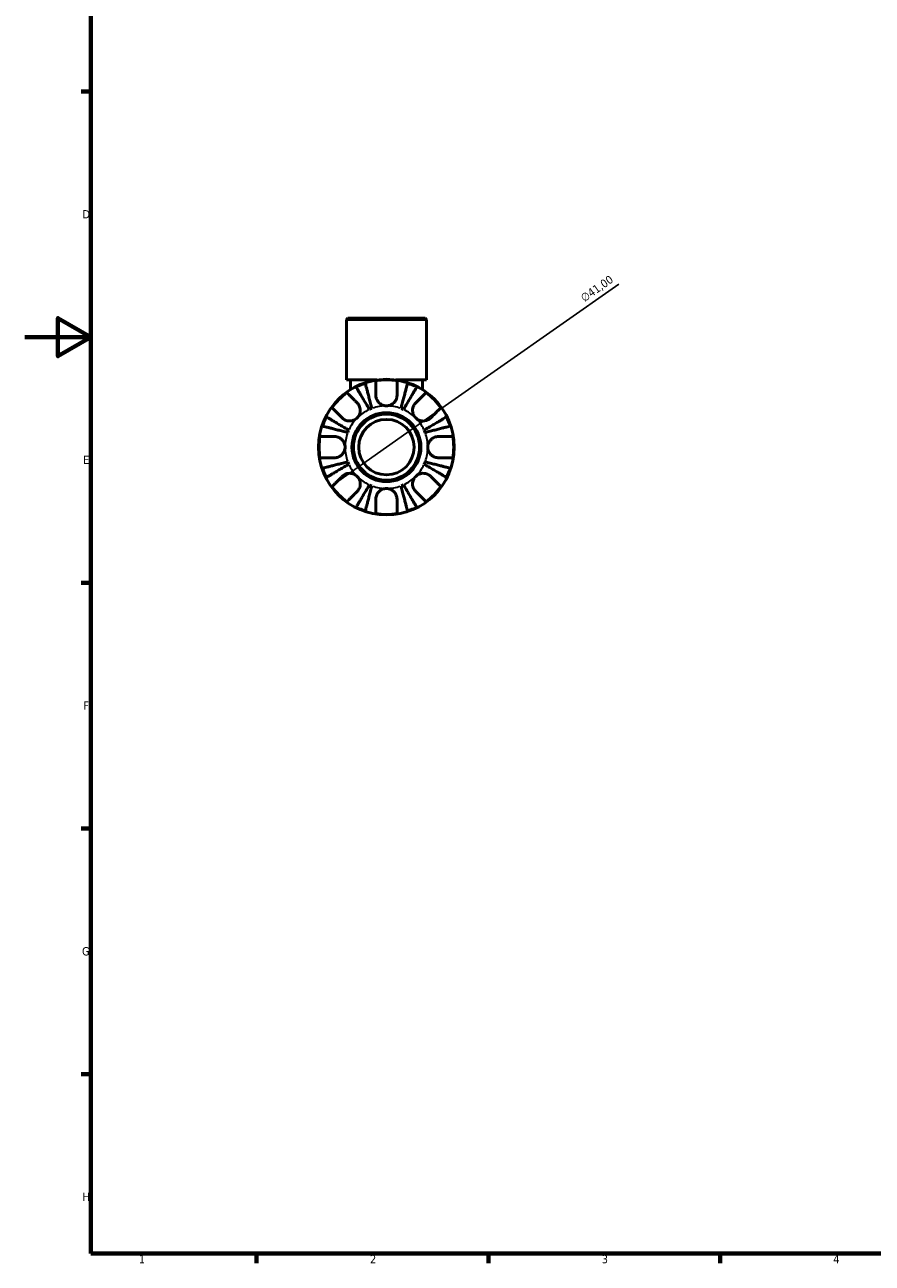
# Model space of a CAD drawing. Header units: millimetres. Extents: x 0 to 902, y 0 to 783.
# Tile 1 of 6: x 0 to 256, y 17 to 391. Entities that reach past the tile are written whole.
import ezdxf

# ---------------------------------------------------------------- set-up
doc = ezdxf.new("R2010")
doc.units = ezdxf.units.MM
for name, color, linetype, lineweight in [('Border (ISO)', 7, 'Continuous', 70), ('Dimension (ISO)', 7, 'Continuous', 25), ('Visible (ISO)', 7, 'Continuous', 50), ('Visible Narrow (ISO)', 7, 'Continuous', 35)]:
    doc.layers.add(name, color=color, linetype=linetype, lineweight=lineweight)
doc.styles.add('Note Text (ISO)', font='tahoma.ttf')
doc.dimstyles.new('Default (ISO)', dxfattribs={"dimtxt": 2.5, "dimasz": 2.5, "dimexe": 3.175, "dimexo": 0, "dimgap": 0.762, "dimtad": 1, "dimrnd": 1e-08, "dimzin": 0, "dimtxsty": 'Note Text (ISO)', "dimcen": 0.09, "dimdle": 10, "dimclrd": 256, "dimclre": 256, "dimclrt": 232, "dimazin": 0, "dimtfac": 1.40208, "dimtmove": 0, "dimatfit": 3, "dimfxl": 1, "dimtolj": 1, "dimtzin": 0, "dimlwd": -1, "dimlwe": -1, "dimarcsym": 0})

# ---------------------------------------------------------------- blocks, each defined once
blk = doc.blocks.new('Borders Default Border')
at = {"layer": 'Border (ISO)'}
for p, q in [((20, 371.25), (17.1, 371.25)), ((20, 222.75), (17.1, 222.75)), ((20, 148.5), (17.1, 148.5)), ((20, 74.25), (17.1, 74.25)), ((70.08, 20), (70.08, 17.1)), ((140.17, 20), (140.17, 17.1)), ((210.25, 20), (210.25, 17.1))]:
    blk.add_line(p, q, dxfattribs=at)
at = {"layer": 'Border (ISO)', "flags": 128}
for points in [[(20, 20), (20, 574), (821, 574), (821, 20), (20, 20)], [(0, 297), (20, 297), (10, 302.77), (10, 291.23), (20, 297)]]:
    blk.add_lwpolyline(points, dxfattribs=at)
at = {"layer": 'Border (ISO)', "color": 232, "true_color": 0xca0064, "char_height": 2.5, "attachment_point": 7, "style": 'Note Text (ISO)'}
for s, insert in [('D', (17.43, 332.88)), ('E', (17.64, 258.63)), ('F', (17.7, 184.38)), ('G', (17.31, 110.08)), ('H', (17.44, 35.88)), ('1', (34.48, 17.1)), ('2', (104.37, 17.1)), ('3', (174.43, 17.05)), ('4', (244.42, 17.1))]:
    blk.add_mtext(s, dxfattribs=dict(at, insert=insert))
blk = doc.blocks.new('*D14')
at = {"layer": 'Defpoints', "color": 0, "transparency": 16777216}
for p in [(126.11, 275.52), (92.55, 251.97)]:
    blk.add_point(p, dxfattribs=at)
at = {"layer": 'Dimension (ISO)', "transparency": 16777216}
for p, q in [((126.11, 275.52), (179.61, 313.05)), ((94.6, 253.4), (124.07, 274.08))]:
    blk.add_line(p, q, dxfattribs=at)
for points in [[(123.83, 274.42), (124.3, 273.74), (126.11, 275.52)], [(94.36, 253.74), (94.84, 253.06), (92.55, 251.97)]]:
    blk.add_solid(points, dxfattribs=at)
at = {"layer": 'Dimension (ISO)', "color": 232, "true_color": 0xca0064, "transparency": 16777216, "insert": (167.71, 309.56), "char_height": 2.5, "attachment_point": 1, "rotation": 35.0563, "style": 'Note Text (ISO)'}
blk.add_mtext('\\A1;∅41,00', dxfattribs=at)

msp = doc.modelspace()

# ---------------------------------------------------------------- linework, layer by layer
at = {"layer": 'Visible (ISO)'}
for p, q in [((97.6306, 302.7413), (97.2206, 302.3313)), ((121.4409, 302.3313), (97.2206, 302.3313)), ((97.2206, 284.0413), (97.2206, 302.3313)), ((97.6306, 302.7413), (121.0309, 302.7413)), ((121.0309, 302.7413), (121.4409, 302.3313)), ((121.4409, 284.0413), (121.4409, 302.3313)), ((106.4741, 284.0413), (97.2206, 284.0413)), ((98.4316, 284.0413), (98.4316, 281.1039)), ((121.4409, 284.0413), (112.1873, 284.0413)), ((120.2298, 284.0413), (120.2298, 281.1039))]:
    msp.add_line(p, q, dxfattribs=at)
for radius in [20.5, 10.41, 10, 8.384]:
    msp.add_circle((109.3307, 263.7413), radius, dxfattribs=at)
for radius, start, end in [(20.3384, 108.285213, 116.714787), (20.3384, 80.947576, 99.052424), (20.3384, 63.285213, 71.714787), (20.3384, 125.947576, 144.052424), (20.3384, 35.947576, 54.052424), (12.5, 110.666222, 114.333778), (12.5, 65.666222, 69.333778), (20.3384, 153.285213, 161.714787), (20.3384, 18.285213, 26.714787), (20.3384, 170.947576, 189.052424), (12.5, 155.666222, 159.333778), (12.5, 20.666222, 24.333778), (20.3384, 350.947576, 9.052424), (12.5, 200.666222, 204.333778), (12.5, 335.666222, 339.333778), (20.3384, 198.285213, 206.714787), (20.3384, 333.285213, 341.714787), (20.3384, 215.947576, 234.052424), (12.5, 245.666222, 249.333778), (12.5, 290.666222, 294.333778), (20.3384, 305.947576, 324.052424), (20.3384, 243.285213, 251.714787), (20.3384, 260.947576, 279.052424), (20.3384, 288.285213, 296.714787)]:
    msp.add_arc((109.3307, 263.7413), radius, start, end, dxfattribs=at)
for points, knots in [([(104.1801, 275.1308), (103.928, 275.5588), (103.6526, 276.0262), (103.1133, 276.9418), (102.8494, 277.3899), (102.3844, 278.1793), (102.1404, 278.5935), (101.6848, 279.3669), (101.4732, 279.7261), (101.1182, 280.3288), (100.942, 280.6279), (100.6382, 281.1438), (100.5105, 281.3605), (100.3211, 281.682), (100.2409, 281.8182), (100.1876, 281.9086)], [3.57273175, 3.57273175, 3.57273175, 3.57273175, 3.72174497, 3.72174497, 3.8707582, 3.8707582, 4.01918305, 4.01918305, 4.16760789, 4.16760789, 4.31572262, 4.31572262, 4.46383734, 4.46383734, 4.60796954, 4.60796954, 4.60796954, 4.60796954]), ([(102.9496, 283.0527), (102.9759, 282.9511), (103.0154, 282.7981), (103.1089, 282.4368), (103.1719, 282.1932), (103.3218, 281.6136), (103.4087, 281.2775), (103.5838, 280.6004), (103.6882, 280.1968), (103.9129, 279.3278), (104.0333, 278.8623), (104.2627, 277.9753), (104.3929, 277.4718), (104.659, 276.4431), (104.7948, 275.9178), (104.9192, 275.4369)], [0.15177306, 0.15177306, 0.15177306, 0.15177306, 0.29590525, 0.29590525, 0.44401998, 0.44401998, 0.5921347, 0.5921347, 0.74055955, 0.74055955, 0.88898439, 0.88898439, 1.03799762, 1.03799762, 1.18701084, 1.18701084, 1.18701084, 1.18701084]), ([(106.1307, 279.4413), (106.1307, 279.7656), (106.1307, 280.0925), (106.1307, 280.8594), (106.1307, 281.2821), (106.1307, 281.9876), (106.1307, 282.3363), (106.1307, 282.9379), (106.1307, 283.1909), (106.1307, 283.5639), (106.1307, 283.7213), (106.1307, 283.8263)], [4.032175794, 4.032175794, 4.032175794, 4.032175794, 4.135130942, 4.135130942, 4.285120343, 4.285120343, 4.433314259, 4.433314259, 4.581508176, 4.581508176, 4.724256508, 4.724256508, 4.724256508, 4.724256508]), ([(112.5307, 283.8263), (112.5307, 283.7213), (112.5307, 283.5639), (112.5307, 283.1909), (112.5307, 282.9379), (112.5307, 282.3363), (112.5307, 281.9876), (112.5307, 281.2821), (112.5307, 280.8594), (112.5307, 280.0925), (112.5307, 279.7656), (112.5307, 279.4413)], [0.151783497, 0.151783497, 0.151783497, 0.151783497, 0.29453183, 0.29453183, 0.442725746, 0.442725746, 0.590919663, 0.590919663, 0.740909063, 0.740909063, 0.843864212, 0.843864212, 0.843864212, 0.843864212]), ([(113.7423, 275.4369), (113.8666, 275.9178), (114.0025, 276.4431), (114.2685, 277.4718), (114.3987, 277.9753), (114.6281, 278.8623), (114.7485, 279.3278), (114.9732, 280.1968), (115.0776, 280.6004), (115.2527, 281.2775), (115.3396, 281.6136), (115.4896, 282.1932), (115.5525, 282.4368), (115.646, 282.7981), (115.6855, 282.9511), (115.7118, 283.0527)], [3.57273175, 3.57273175, 3.57273175, 3.57273175, 3.72174497, 3.72174497, 3.8707582, 3.8707582, 4.01918305, 4.01918305, 4.16760789, 4.16760789, 4.31572262, 4.31572262, 4.46383734, 4.46383734, 4.60796954, 4.60796954, 4.60796954, 4.60796954]), ([(118.4738, 281.9086), (118.4205, 281.8182), (118.3403, 281.682), (118.151, 281.3605), (118.0233, 281.1438), (117.7194, 280.6279), (117.5432, 280.3288), (117.1882, 279.7261), (116.9766, 279.3669), (116.5211, 278.5935), (116.2771, 278.1793), (115.812, 277.3899), (115.5481, 276.9418), (115.0088, 276.0262), (114.7335, 275.5588), (114.4814, 275.1308)], [0.15177306, 0.15177306, 0.15177306, 0.15177306, 0.29590525, 0.29590525, 0.44401998, 0.44401998, 0.5921347, 0.5921347, 0.74055955, 0.74055955, 0.88898439, 0.88898439, 1.03799762, 1.03799762, 1.18701084, 1.18701084, 1.18701084, 1.18701084]), ([(97.3912, 280.2063), (97.4654, 280.1321), (97.5767, 280.0207), (97.8405, 279.757), (98.0194, 279.5781), (98.4448, 279.1527), (98.6914, 278.9061), (99.1903, 278.4072), (99.4891, 278.1084), (100.0314, 277.5661), (100.2625, 277.3349), (100.4919, 277.1056)], [0.151783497, 0.151783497, 0.151783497, 0.151783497, 0.29453183, 0.29453183, 0.442725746, 0.442725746, 0.590919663, 0.590919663, 0.740909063, 0.740909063, 0.843864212, 0.843864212, 0.843864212, 0.843864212]), ([(100.4919, 277.1056), (100.5914, 277.0061), (100.6854, 276.8989), (100.8973, 276.6213), (101.0077, 276.4443), (101.1923, 276.0686), (101.2665, 275.8722), (101.3957, 275.3876), (101.4326, 275.0971), (101.4238, 274.3989), (101.3423, 273.9987), (101.027, 273.2336), (100.7906, 272.8789), (100.4919, 272.5801)], [-0.51605321, -0.51605321, -0.51605321, -0.51605321, -0.469273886, -0.469273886, -0.40272959, -0.40272959, -0.337544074, -0.337544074, -0.24860938, -0.24860938, -0.126741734, -0.126741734, 0, 0, 0, 0]), ([(109.3307, 276.2413), (109.0987, 276.2413), (108.8674, 276.2665), (108.3936, 276.3711), (108.1534, 276.4549), (107.5561, 276.7469), (107.2259, 276.9965), (106.7684, 277.5048), (106.6135, 277.7297), (106.4087, 278.125), (106.3418, 278.2855), (106.2387, 278.6015), (106.201, 278.7559), (106.1451, 279.0884), (106.1307, 279.2659), (106.1307, 279.4413)], [0, 0, 0, 0, 0.069604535, 0.069604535, 0.145595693, 0.145595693, 0.268849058, 0.268849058, 0.351684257, 0.351684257, 0.405512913, 0.405512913, 0.455712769, 0.455712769, 0.513330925, 0.513330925, 0.513330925, 0.513330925]), ([(112.5307, 279.4413), (112.5307, 279.4079), (112.5302, 279.3743), (112.5234, 279.1599), (112.5024, 278.977), (112.4331, 278.6418), (112.3902, 278.4901), (112.2719, 278.1673), (112.193, 277.998), (111.9442, 277.5695), (111.7517, 277.3254), (111.2437, 276.8474), (110.9174, 276.6355), (110.1713, 276.3251), (109.7535, 276.2413), (109.3307, 276.2413)], [-0.519418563, -0.519418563, -0.519418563, -0.519418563, -0.508141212, -0.508141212, -0.447461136, -0.447461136, -0.396897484, -0.396897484, -0.338429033, -0.338429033, -0.243442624, -0.243442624, -0.126837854, -0.126837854, 0, 0, 0, 0]), ([(118.1695, 272.5801), (118.022, 272.7277), (117.8892, 272.8893), (117.6492, 273.2479), (117.545, 273.4454), (117.3347, 273.9697), (117.2594, 274.3052), (117.2189, 274.9608), (117.2463, 275.2743), (117.3674, 275.7882), (117.4379, 275.9913), (117.614, 276.3727), (117.7179, 276.5495), (117.9378, 276.8548), (118.0497, 276.9857), (118.1695, 277.1056)], [0, 0, 0, 0, 0.062603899, 0.062603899, 0.129460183, 0.129460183, 0.232276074, 0.232276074, 0.327660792, 0.327660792, 0.394395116, 0.394395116, 0.459817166, 0.459817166, 0.516430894, 0.516430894, 0.516430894, 0.516430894]), ([(118.1695, 277.1056), (118.3989, 277.3349), (118.6301, 277.5661), (119.1723, 278.1084), (119.4712, 278.4072), (119.9701, 278.9061), (120.2166, 279.1527), (120.6421, 279.5781), (120.8209, 279.757), (121.0847, 280.0207), (121.196, 280.1321), (121.2702, 280.2063)], [4.032175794, 4.032175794, 4.032175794, 4.032175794, 4.135130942, 4.135130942, 4.285120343, 4.285120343, 4.433314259, 4.433314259, 4.581508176, 4.581508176, 4.724256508, 4.724256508, 4.724256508, 4.724256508]), ([(95.9664, 272.5801), (95.7371, 272.8094), (95.5059, 273.0406), (94.9636, 273.5829), (94.6648, 273.8817), (94.1659, 274.3806), (93.9193, 274.6272), (93.4939, 275.0526), (93.315, 275.2315), (93.0512, 275.4953), (92.9399, 275.6066), (92.8657, 275.6808)], [4.032175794, 4.032175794, 4.032175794, 4.032175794, 4.135130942, 4.135130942, 4.285120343, 4.285120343, 4.433314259, 4.433314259, 4.581508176, 4.581508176, 4.724256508, 4.724256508, 4.724256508, 4.724256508]), ([(125.7957, 275.6808), (125.7215, 275.6066), (125.6102, 275.4953), (125.3464, 275.2315), (125.1675, 275.0526), (124.7421, 274.6272), (124.4955, 274.3806), (123.9967, 273.8817), (123.6978, 273.5829), (123.1555, 273.0406), (122.9244, 272.8094), (122.695, 272.5801)], [0.151783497, 0.151783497, 0.151783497, 0.151783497, 0.29453183, 0.29453183, 0.442725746, 0.442725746, 0.590919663, 0.590919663, 0.740909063, 0.740909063, 0.843864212, 0.843864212, 0.843864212, 0.843864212]), ([(97.6351, 268.1528), (97.1542, 268.2772), (96.6289, 268.413), (95.6002, 268.6791), (95.0967, 268.8093), (94.2097, 269.0387), (93.7442, 269.1591), (92.8752, 269.3838), (92.4716, 269.4882), (91.7945, 269.6633), (91.4584, 269.7502), (90.8787, 269.9001), (90.6352, 269.9631), (90.2739, 270.0565), (90.1209, 270.0961), (90.0193, 270.1224)], [3.57273175, 3.57273175, 3.57273175, 3.57273175, 3.72174497, 3.72174497, 3.8707582, 3.8707582, 4.01918305, 4.01918305, 4.16760789, 4.16760789, 4.31572262, 4.31572262, 4.46383734, 4.46383734, 4.60796954, 4.60796954, 4.60796954, 4.60796954]), ([(91.1634, 272.8844), (91.2538, 272.8311), (91.39, 272.7509), (91.7115, 272.5615), (91.9282, 272.4338), (92.4441, 272.13), (92.7432, 271.9538), (93.3459, 271.5988), (93.7051, 271.3872), (94.4785, 270.9316), (94.8927, 270.6876), (95.6821, 270.2226), (96.1302, 269.9587), (97.0458, 269.4194), (97.5132, 269.144), (97.9412, 268.8919)], [0.15177306, 0.15177306, 0.15177306, 0.15177306, 0.29590525, 0.29590525, 0.44401998, 0.44401998, 0.5921347, 0.5921347, 0.74055955, 0.74055955, 0.88898439, 0.88898439, 1.03799762, 1.03799762, 1.18701084, 1.18701084, 1.18701084, 1.18701084]), ([(100.4919, 272.5801), (100.3443, 272.4326), (100.1827, 272.2998), (99.8241, 272.0598), (99.6266, 271.9555), (99.1023, 271.7453), (98.7668, 271.67), (98.1112, 271.6294), (97.7977, 271.6569), (97.2838, 271.778), (97.0807, 271.8485), (96.6993, 272.0246), (96.5225, 272.1285), (96.2172, 272.3484), (96.0863, 272.4603), (95.9664, 272.5801)], [0, 0, 0, 0, 0.062603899, 0.062603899, 0.129460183, 0.129460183, 0.232276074, 0.232276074, 0.327660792, 0.327660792, 0.394395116, 0.394395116, 0.459817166, 0.459817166, 0.516430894, 0.516430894, 0.516430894, 0.516430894]), ([(122.695, 272.5801), (122.5955, 272.4806), (122.4884, 272.3866), (122.2107, 272.1747), (122.0337, 272.0643), (121.658, 271.8797), (121.4617, 271.8055), (120.9771, 271.6763), (120.6865, 271.6394), (119.9884, 271.6482), (119.5882, 271.7297), (118.823, 272.045), (118.4683, 272.2814), (118.1695, 272.5801)], [-0.51605321, -0.51605321, -0.51605321, -0.51605321, -0.469273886, -0.469273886, -0.40272959, -0.40272959, -0.337544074, -0.337544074, -0.24860938, -0.24860938, -0.126741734, -0.126741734, 0, 0, 0, 0]), ([(120.7202, 268.8919), (121.1482, 269.144), (121.6156, 269.4194), (122.5312, 269.9587), (122.9793, 270.2226), (123.7687, 270.6876), (124.183, 270.9316), (124.9564, 271.3872), (125.3156, 271.5988), (125.9182, 271.9538), (126.2173, 272.13), (126.7332, 272.4338), (126.95, 272.5615), (127.2715, 272.7509), (127.4076, 272.8311), (127.4981, 272.8844)], [3.57273175, 3.57273175, 3.57273175, 3.57273175, 3.72174497, 3.72174497, 3.8707582, 3.8707582, 4.01918305, 4.01918305, 4.16760789, 4.16760789, 4.31572262, 4.31572262, 4.46383734, 4.46383734, 4.60796954, 4.60796954, 4.60796954, 4.60796954]), ([(128.6421, 270.1224), (128.5405, 270.0961), (128.3875, 270.0565), (128.0263, 269.9631), (127.7827, 269.9001), (127.203, 269.7502), (126.8669, 269.6633), (126.1898, 269.4882), (125.7862, 269.3838), (124.9172, 269.1591), (124.4518, 269.0387), (123.5647, 268.8093), (123.0612, 268.6791), (122.0325, 268.413), (121.5073, 268.2772), (121.0264, 268.1528)], [0.15177306, 0.15177306, 0.15177306, 0.15177306, 0.29590525, 0.29590525, 0.44401998, 0.44401998, 0.5921347, 0.5921347, 0.74055955, 0.74055955, 0.88898439, 0.88898439, 1.03799762, 1.03799762, 1.18701084, 1.18701084, 1.18701084, 1.18701084]), ([(89.2457, 266.9413), (89.3507, 266.9413), (89.5081, 266.9413), (89.8811, 266.9413), (90.1341, 266.9413), (90.7357, 266.9413), (91.0844, 266.9413), (91.7899, 266.9413), (92.2126, 266.9413), (92.9795, 266.9413), (93.3064, 266.9413), (93.6307, 266.9413)], [0.151783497, 0.151783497, 0.151783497, 0.151783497, 0.29453183, 0.29453183, 0.442725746, 0.442725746, 0.590919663, 0.590919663, 0.740909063, 0.740909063, 0.843864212, 0.843864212, 0.843864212, 0.843864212]), ([(93.6307, 266.9413), (93.7667, 266.9413), (93.9041, 266.9326), (94.2488, 266.8879), (94.4555, 266.8406), (94.8569, 266.7044), (95.0498, 266.6174), (95.4848, 266.3654), (95.7159, 266.1864), (96.2033, 265.6868), (96.4288, 265.346), (96.747, 264.5818), (96.8307, 264.1638), (96.8307, 263.7413)], [-0.515924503, -0.515924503, -0.515924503, -0.515924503, -0.470747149, -0.470747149, -0.403110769, -0.403110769, -0.33740557, -0.33740557, -0.248669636, -0.248669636, -0.126739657, -0.126739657, 0, 0, 0, 0]), ([(121.8307, 263.7413), (121.8307, 264.1456), (121.9073, 264.5458), (122.1833, 265.2418), (122.3614, 265.5392), (122.7926, 266.0515), (123.0374, 266.2651), (123.4943, 266.5571), (123.6905, 266.6551), (124.0887, 266.8067), (124.2885, 266.8607), (124.6708, 266.9263), (124.8519, 266.9413), (125.0307, 266.9413)], [-2.211119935, -2.211119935, -2.211119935, -2.211119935, -2.089839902, -2.089839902, -1.986148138, -1.986148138, -1.887758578, -1.887758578, -1.819730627, -1.819730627, -1.753767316, -1.753767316, -1.693995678, -1.693995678, -1.693995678, -1.693995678]), ([(125.0307, 266.9413), (125.355, 266.9413), (125.682, 266.9413), (126.4489, 266.9413), (126.8715, 266.9413), (127.577, 266.9413), (127.9257, 266.9413), (128.5274, 266.9413), (128.7803, 266.9413), (129.1533, 266.9413), (129.3108, 266.9413), (129.4158, 266.9413)], [4.032175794, 4.032175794, 4.032175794, 4.032175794, 4.135130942, 4.135130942, 4.285120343, 4.285120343, 4.433314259, 4.433314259, 4.581508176, 4.581508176, 4.724256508, 4.724256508, 4.724256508, 4.724256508]), ([(96.8307, 263.7413), (96.8307, 263.337), (96.7541, 262.9367), (96.4781, 262.2408), (96.3001, 261.9433), (95.8688, 261.431), (95.624, 261.2175), (95.1671, 260.9255), (94.9709, 260.8274), (94.5727, 260.6759), (94.3729, 260.6219), (93.9907, 260.5563), (93.8095, 260.5413), (93.6307, 260.5413)], [-2.211119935, -2.211119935, -2.211119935, -2.211119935, -2.089839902, -2.089839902, -1.986148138, -1.986148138, -1.887758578, -1.887758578, -1.819730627, -1.819730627, -1.753767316, -1.753767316, -1.693995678, -1.693995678, -1.693995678, -1.693995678]), ([(125.0307, 260.5413), (124.8947, 260.5413), (124.7573, 260.5499), (124.4126, 260.5946), (124.2059, 260.642), (123.8046, 260.7782), (123.6116, 260.8652), (123.1766, 261.1172), (122.9455, 261.2962), (122.4582, 261.7957), (122.2326, 262.1365), (121.9144, 262.9008), (121.8307, 263.3188), (121.8307, 263.7413)], [-0.515924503, -0.515924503, -0.515924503, -0.515924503, -0.470747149, -0.470747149, -0.403110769, -0.403110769, -0.33740557, -0.33740557, -0.248669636, -0.248669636, -0.126739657, -0.126739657, 0, 0, 0, 0]), ([(93.6307, 260.5413), (93.3064, 260.5413), (92.9795, 260.5413), (92.2126, 260.5413), (91.7899, 260.5413), (91.0844, 260.5413), (90.7357, 260.5413), (90.1341, 260.5413), (89.8811, 260.5413), (89.5081, 260.5413), (89.3507, 260.5413), (89.2457, 260.5413)], [4.032175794, 4.032175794, 4.032175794, 4.032175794, 4.135130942, 4.135130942, 4.285120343, 4.285120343, 4.433314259, 4.433314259, 4.581508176, 4.581508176, 4.724256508, 4.724256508, 4.724256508, 4.724256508]), ([(90.0193, 257.3602), (90.1209, 257.3865), (90.2739, 257.426), (90.6352, 257.5194), (90.8787, 257.5824), (91.4584, 257.7324), (91.7945, 257.8193), (92.4716, 257.9944), (92.8752, 258.0988), (93.7442, 258.3235), (94.2097, 258.4439), (95.0967, 258.6733), (95.6002, 258.8035), (96.6289, 259.0695), (97.1542, 259.2054), (97.6351, 259.3297)], [0.15177306, 0.15177306, 0.15177306, 0.15177306, 0.29590525, 0.29590525, 0.44401998, 0.44401998, 0.5921347, 0.5921347, 0.74055955, 0.74055955, 0.88898439, 0.88898439, 1.03799762, 1.03799762, 1.18701084, 1.18701084, 1.18701084, 1.18701084]), ([(97.9412, 258.5906), (97.5132, 258.3385), (97.0458, 258.0632), (96.1302, 257.5239), (95.6821, 257.2599), (94.8927, 256.7949), (94.4785, 256.5509), (93.7051, 256.0954), (93.3459, 255.8838), (92.7432, 255.5288), (92.4441, 255.3526), (91.9282, 255.0487), (91.7115, 254.921), (91.39, 254.7317), (91.2538, 254.6515), (91.1634, 254.5982)], [3.57273175, 3.57273175, 3.57273175, 3.57273175, 3.72174497, 3.72174497, 3.8707582, 3.8707582, 4.01918305, 4.01918305, 4.16760789, 4.16760789, 4.31572262, 4.31572262, 4.46383734, 4.46383734, 4.60796954, 4.60796954, 4.60796954, 4.60796954]), ([(127.4981, 254.5982), (127.4076, 254.6515), (127.2715, 254.7317), (126.95, 254.921), (126.7332, 255.0487), (126.2173, 255.3526), (125.9182, 255.5288), (125.3156, 255.8838), (124.9564, 256.0954), (124.183, 256.5509), (123.7687, 256.7949), (122.9793, 257.2599), (122.5312, 257.5239), (121.6156, 258.0632), (121.1482, 258.3385), (120.7202, 258.5906)], [0.15177306, 0.15177306, 0.15177306, 0.15177306, 0.29590525, 0.29590525, 0.44401998, 0.44401998, 0.5921347, 0.5921347, 0.74055955, 0.74055955, 0.88898439, 0.88898439, 1.03799762, 1.03799762, 1.18701084, 1.18701084, 1.18701084, 1.18701084]), ([(121.0264, 259.3297), (121.5073, 259.2054), (122.0325, 259.0695), (123.0612, 258.8035), (123.5647, 258.6733), (124.4518, 258.4439), (124.9172, 258.3235), (125.7862, 258.0988), (126.1898, 257.9944), (126.8669, 257.8193), (127.203, 257.7324), (127.7827, 257.5824), (128.0263, 257.5194), (128.3875, 257.426), (128.5405, 257.3865), (128.6421, 257.3602)], [3.57273175, 3.57273175, 3.57273175, 3.57273175, 3.72174497, 3.72174497, 3.8707582, 3.8707582, 4.01918305, 4.01918305, 4.16760789, 4.16760789, 4.31572262, 4.31572262, 4.46383734, 4.46383734, 4.60796954, 4.60796954, 4.60796954, 4.60796954]), ([(129.4158, 260.5413), (129.3108, 260.5413), (129.1533, 260.5413), (128.7803, 260.5413), (128.5274, 260.5413), (127.9257, 260.5413), (127.577, 260.5413), (126.8715, 260.5413), (126.4489, 260.5413), (125.682, 260.5413), (125.355, 260.5413), (125.0307, 260.5413)], [0.151783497, 0.151783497, 0.151783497, 0.151783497, 0.29453183, 0.29453183, 0.442725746, 0.442725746, 0.590919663, 0.590919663, 0.740909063, 0.740909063, 0.843864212, 0.843864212, 0.843864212, 0.843864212]), ([(92.8657, 251.8018), (92.9399, 251.876), (93.0512, 251.9873), (93.315, 252.2511), (93.4939, 252.4299), (93.9193, 252.8554), (94.1659, 253.1019), (94.6648, 253.6008), (94.9636, 253.8997), (95.5059, 254.4419), (95.7371, 254.6731), (95.9664, 254.9025)], [0.151783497, 0.151783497, 0.151783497, 0.151783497, 0.29453183, 0.29453183, 0.442725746, 0.442725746, 0.590919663, 0.590919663, 0.740909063, 0.740909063, 0.843864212, 0.843864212, 0.843864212, 0.843864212]), ([(95.9664, 254.9025), (96.0659, 255.002), (96.1731, 255.096), (96.4507, 255.3079), (96.6277, 255.4182), (97.0034, 255.6029), (97.1998, 255.677), (97.6844, 255.8062), (97.9749, 255.8432), (98.6731, 255.8344), (99.0733, 255.7529), (99.8384, 255.4376), (100.1931, 255.2012), (100.4919, 254.9025)], [-0.51605321, -0.51605321, -0.51605321, -0.51605321, -0.469273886, -0.469273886, -0.40272959, -0.40272959, -0.337544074, -0.337544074, -0.24860938, -0.24860938, -0.126741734, -0.126741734, 0, 0, 0, 0]), ([(100.4919, 254.9025), (100.6394, 254.7549), (100.7722, 254.5933), (101.0122, 254.2347), (101.1165, 254.0372), (101.3267, 253.5129), (101.402, 253.1774), (101.4425, 252.5218), (101.4151, 252.2083), (101.294, 251.6944), (101.2235, 251.4913), (101.0474, 251.1099), (100.9435, 250.933), (100.7236, 250.6277), (100.6117, 250.4968), (100.4919, 250.377)], [0, 0, 0, 0, 0.062603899, 0.062603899, 0.129460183, 0.129460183, 0.232276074, 0.232276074, 0.327660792, 0.327660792, 0.394395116, 0.394395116, 0.459817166, 0.459817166, 0.516430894, 0.516430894, 0.516430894, 0.516430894]), ([(118.1695, 250.377), (118.07, 250.4765), (117.976, 250.5836), (117.7641, 250.8613), (117.6538, 251.0383), (117.4691, 251.414), (117.395, 251.6103), (117.2658, 252.0949), (117.2288, 252.3855), (117.2376, 253.0836), (117.3191, 253.4838), (117.6344, 254.249), (117.8708, 254.6037), (118.1695, 254.9025)], [-0.51605321, -0.51605321, -0.51605321, -0.51605321, -0.469273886, -0.469273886, -0.40272959, -0.40272959, -0.337544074, -0.337544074, -0.24860938, -0.24860938, -0.126741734, -0.126741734, 0, 0, 0, 0]), ([(118.1695, 254.9025), (118.3171, 255.05), (118.4787, 255.1828), (118.8373, 255.4228), (119.0348, 255.527), (119.5591, 255.7373), (119.8946, 255.8126), (120.5502, 255.8531), (120.8637, 255.8257), (121.3776, 255.7046), (121.5807, 255.6341), (121.9621, 255.458), (122.139, 255.3541), (122.4443, 255.1342), (122.5752, 255.0223), (122.695, 254.9025)], [0, 0, 0, 0, 0.062603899, 0.062603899, 0.129460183, 0.129460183, 0.232276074, 0.232276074, 0.327660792, 0.327660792, 0.394395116, 0.394395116, 0.459817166, 0.459817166, 0.516430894, 0.516430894, 0.516430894, 0.516430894]), ([(122.695, 254.9025), (122.9244, 254.6731), (123.1555, 254.4419), (123.6978, 253.8997), (123.9967, 253.6008), (124.4955, 253.1019), (124.7421, 252.8554), (125.1675, 252.4299), (125.3464, 252.2511), (125.6102, 251.9873), (125.7215, 251.876), (125.7957, 251.8018)], [4.032175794, 4.032175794, 4.032175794, 4.032175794, 4.135130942, 4.135130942, 4.285120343, 4.285120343, 4.433314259, 4.433314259, 4.581508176, 4.581508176, 4.724256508, 4.724256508, 4.724256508, 4.724256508]), ([(100.1876, 245.5739), (100.2409, 245.6644), (100.3211, 245.8005), (100.5105, 246.122), (100.6382, 246.3388), (100.942, 246.8547), (101.1182, 247.1538), (101.4732, 247.7564), (101.6848, 248.1156), (102.1404, 248.889), (102.3844, 249.3033), (102.8494, 250.0927), (103.1133, 250.5408), (103.6526, 251.4563), (103.928, 251.9238), (104.1801, 252.3518)], [0.15177306, 0.15177306, 0.15177306, 0.15177306, 0.29590525, 0.29590525, 0.44401998, 0.44401998, 0.5921347, 0.5921347, 0.74055955, 0.74055955, 0.88898439, 0.88898439, 1.03799762, 1.03799762, 1.18701084, 1.18701084, 1.18701084, 1.18701084]), ([(104.9192, 252.0456), (104.7948, 251.5647), (104.659, 251.0395), (104.3929, 250.0108), (104.2627, 249.5073), (104.0333, 248.6202), (103.9129, 248.1548), (103.6882, 247.2858), (103.5838, 246.8822), (103.4087, 246.2051), (103.3218, 245.869), (103.1719, 245.2893), (103.1089, 245.0457), (103.0154, 244.6845), (102.9759, 244.5315), (102.9496, 244.4299)], [3.57273175, 3.57273175, 3.57273175, 3.57273175, 3.72174497, 3.72174497, 3.8707582, 3.8707582, 4.01918305, 4.01918305, 4.16760789, 4.16760789, 4.31572262, 4.31572262, 4.46383734, 4.46383734, 4.60796954, 4.60796954, 4.60796954, 4.60796954]), ([(106.1307, 248.0413), (106.1307, 248.1773), (106.1394, 248.3147), (106.1841, 248.6594), (106.2314, 248.8661), (106.3676, 249.2674), (106.4546, 249.4604), (106.7066, 249.8954), (106.8856, 250.1265), (107.3852, 250.6138), (107.726, 250.8394), (108.4902, 251.1576), (108.9082, 251.2413), (109.3307, 251.2413)], [-0.515924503, -0.515924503, -0.515924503, -0.515924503, -0.470747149, -0.470747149, -0.403110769, -0.403110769, -0.33740557, -0.33740557, -0.248669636, -0.248669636, -0.126739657, -0.126739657, 0, 0, 0, 0]), ([(109.3307, 251.2413), (109.735, 251.2413), (110.1353, 251.1647), (110.8312, 250.8887), (111.1287, 250.7106), (111.641, 250.2794), (111.8545, 250.0346), (112.1465, 249.5777), (112.2446, 249.3815), (112.3961, 248.9833), (112.4501, 248.7835), (112.5157, 248.4012), (112.5307, 248.2201), (112.5307, 248.0413)], [-2.211119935, -2.211119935, -2.211119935, -2.211119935, -2.089839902, -2.089839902, -1.986148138, -1.986148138, -1.887758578, -1.887758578, -1.819730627, -1.819730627, -1.753767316, -1.753767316, -1.693995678, -1.693995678, -1.693995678, -1.693995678]), ([(115.7118, 244.4299), (115.6855, 244.5315), (115.646, 244.6845), (115.5525, 245.0457), (115.4896, 245.2893), (115.3396, 245.869), (115.2527, 246.2051), (115.0776, 246.8822), (114.9732, 247.2858), (114.7485, 248.1548), (114.6281, 248.6202), (114.3987, 249.5073), (114.2685, 250.0108), (114.0025, 251.0395), (113.8666, 251.5647), (113.7423, 252.0456)], [0.15177306, 0.15177306, 0.15177306, 0.15177306, 0.29590525, 0.29590525, 0.44401998, 0.44401998, 0.5921347, 0.5921347, 0.74055955, 0.74055955, 0.88898439, 0.88898439, 1.03799762, 1.03799762, 1.18701084, 1.18701084, 1.18701084, 1.18701084]), ([(114.4814, 252.3518), (114.7335, 251.9238), (115.0088, 251.4563), (115.5481, 250.5408), (115.812, 250.0927), (116.2771, 249.3033), (116.5211, 248.889), (116.9766, 248.1156), (117.1882, 247.7564), (117.5432, 247.1538), (117.7194, 246.8547), (118.0233, 246.3388), (118.151, 246.122), (118.3403, 245.8005), (118.4205, 245.6644), (118.4738, 245.5739)], [3.57273175, 3.57273175, 3.57273175, 3.57273175, 3.72174497, 3.72174497, 3.8707582, 3.8707582, 4.01918305, 4.01918305, 4.16760789, 4.16760789, 4.31572262, 4.31572262, 4.46383734, 4.46383734, 4.60796954, 4.60796954, 4.60796954, 4.60796954]), ([(100.4919, 250.377), (100.2625, 250.1476), (100.0314, 249.9165), (99.4891, 249.3742), (99.1903, 249.0753), (98.6914, 248.5765), (98.4448, 248.3299), (98.0194, 247.9045), (97.8405, 247.7256), (97.5767, 247.4618), (97.4654, 247.3505), (97.3912, 247.2763)], [4.032175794, 4.032175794, 4.032175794, 4.032175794, 4.135130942, 4.135130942, 4.285120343, 4.285120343, 4.433314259, 4.433314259, 4.581508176, 4.581508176, 4.724256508, 4.724256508, 4.724256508, 4.724256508]), ([(106.1307, 243.6562), (106.1307, 243.7612), (106.1307, 243.9186), (106.1307, 244.2917), (106.1307, 244.5446), (106.1307, 245.1463), (106.1307, 245.495), (106.1307, 246.2005), (106.1307, 246.6231), (106.1307, 247.39), (106.1307, 247.717), (106.1307, 248.0413)], [0.151783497, 0.151783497, 0.151783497, 0.151783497, 0.29453183, 0.29453183, 0.442725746, 0.442725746, 0.590919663, 0.590919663, 0.740909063, 0.740909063, 0.843864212, 0.843864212, 0.843864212, 0.843864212]), ([(112.5307, 248.0413), (112.5307, 247.717), (112.5307, 247.39), (112.5307, 246.6231), (112.5307, 246.2005), (112.5307, 245.495), (112.5307, 245.1463), (112.5307, 244.5446), (112.5307, 244.2917), (112.5307, 243.9186), (112.5307, 243.7612), (112.5307, 243.6562)], [4.032175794, 4.032175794, 4.032175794, 4.032175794, 4.135130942, 4.135130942, 4.285120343, 4.285120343, 4.433314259, 4.433314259, 4.581508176, 4.581508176, 4.724256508, 4.724256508, 4.724256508, 4.724256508]), ([(121.2702, 247.2763), (121.196, 247.3505), (121.0847, 247.4618), (120.8209, 247.7256), (120.6421, 247.9045), (120.2166, 248.3299), (119.9701, 248.5765), (119.4712, 249.0753), (119.1723, 249.3742), (118.6301, 249.9165), (118.3989, 250.1476), (118.1695, 250.377)], [0.151783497, 0.151783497, 0.151783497, 0.151783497, 0.29453183, 0.29453183, 0.442725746, 0.442725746, 0.590919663, 0.590919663, 0.740909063, 0.740909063, 0.843864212, 0.843864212, 0.843864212, 0.843864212])]:
    msp.add_open_spline(points, degree=3, knots=knots, dxfattribs=at)
at = {"layer": 'Visible Narrow (ISO)'}
for start, end in [(115.367089, 133.966689), (91.033311, 109.632911), (70.367089, 88.966689), (46.033311, 64.632911), (136.033311, 154.632911), (25.367089, 43.966689), (160.367089, 178.966689), (1.033311, 19.632911), (181.033311, 199.632911), (340.367089, 358.966689), (205.367089, 223.966689), (316.033311, 334.632911), (226.033311, 244.632911), (295.367089, 313.966689), (250.367089, 268.966689), (271.033311, 289.632911)]:
    msp.add_arc((109.3307, 263.7413), 12.5, start, end, dxfattribs=at)

# ---------------------------------------------------------------- block references
msp.add_blockref('Borders Default Border', (0, 0))

# ---------------------------------------------------------------- dimensions: what is measured, and where the dimension line sits
at = {"layer": 'Dimension (ISO)'}
dim = msp.add_diameter_dim_2p(p1=(92.5497, 251.9665), p2=(126.1118, 275.5161), dimstyle='Default (ISO)', override={"dimdec": 2, "dimlfac": 1, "dimtp": 0, "dimtm": 0, "dimtdec": 2, "dimatfit": 2}, dxfattribs=at)
dim.commit()
dim.dimension.update_dxf_attribs({"geometry": '*D14', "text_midpoint": (174.4899, 309.4618), "dimtype": 163})

doc.saveas('drawing.dxf')
